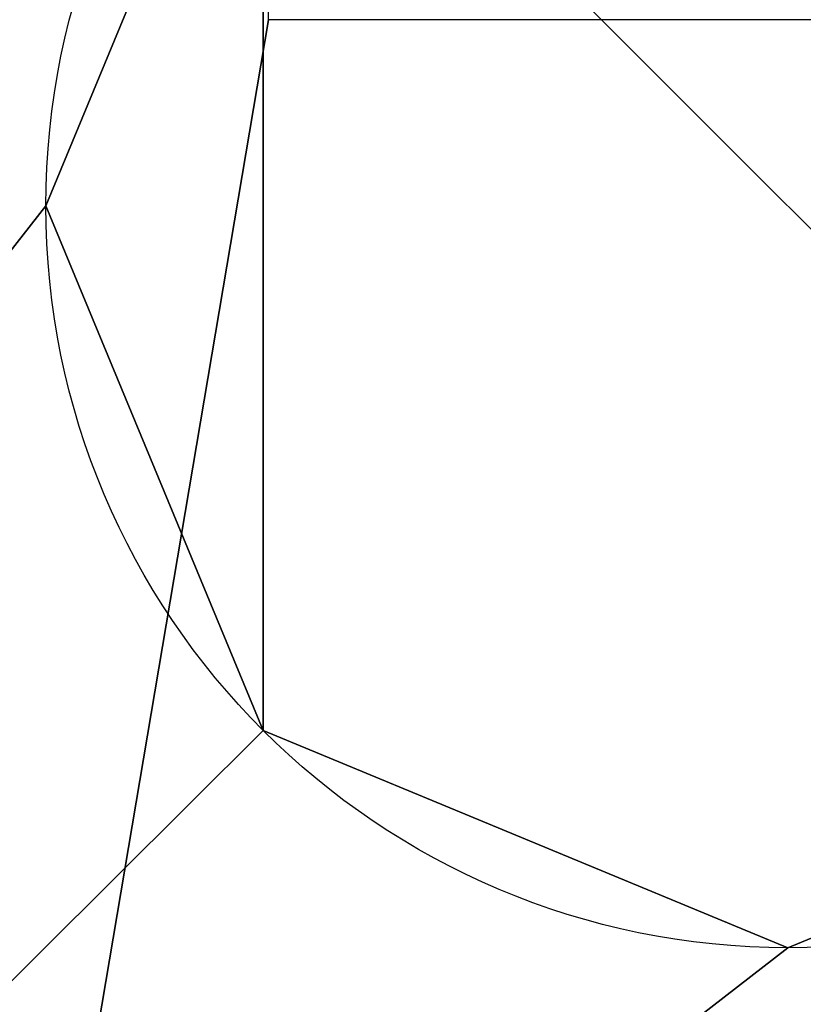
# Model space of a CAD drawing. Extents: x -272 to 272, y -165 to 165.
# Tile 152 of 256: x -167.18 to -161.9, y -75.38 to -68.75. Entities that reach past the tile are written whole.
import ezdxf

# ---------------------------------------------------------------- set-up
doc = ezdxf.new("R2010")
doc.units = 0
doc.header["$MEASUREMENT"] = 0
doc.layers.add('1', color=7, linetype='Continuous')

# ---------------------------------------------------------------- blocks, each defined once
blk = doc.blocks.new('UG_SURFACE_0')
at = {"layer": '1', "color": 253, "linetype": 'Continuous'}
for points in [[(-17.6777, -17.6777, 20.9202), (-25, 0, 20.9202), (-203.0492, 148.0492, 20.9202), (-203.0492, -148.0492, 20.9202)], [(-169.4447, -92.086, 405.1042), (-165.5, -68.7462, 448.8133), (-165.5, 68.7462, 448.8133), (-169.4447, 92.086, 405.1042)], [(-117.1942, -69.2532, 107.1508), (-174.5, -81.5006, 118.1735), (-149.5032, 74.7732, 112.1189)], [(-149.5032, 74.7732, 112.1189), (-174.5, -81.5006, 118.1735), (-174.5, 0, 118.1735)], [(17.6777, -17.6777, 20.9202), (0, -25, 20.9202), (-203.0492, -148.0492, 20.9202), (203.0492, -148.0492, 20.9202)], [(-203.0492, -148.0492, 20.9202), (0, -25, 20.9202), (-17.6777, -17.6777, 20.9202)], [(173.5, -110.3335, 144.1231), (-174.5, -110.3335, 144.1231), (-174.5, -81.5006, 118.1735), (-85.1443, -62.4035, 100.9861)], [(-158.4645, -73.5355, -114.0798), (-165.5355, -66.4645, -114.0798), (-162, -65, -114.0798), (-158.4645, -66.4645, -114.0798)], [(-165.5355, -66.4645, -114.0798), (-167, -70, -114.0798), (-167, -70, -124.0798), (-165.5355, -66.4645, -124.0798)], [(-165.5355, -73.5355, -114.0798), (-167, -70, -114.0798), (-165.5355, -66.4645, -114.0798)], [(-165.5355, -66.4645, -114.0798), (-158.4645, -73.5355, -114.0798), (-162, -75, -114.0798), (-165.5355, -73.5355, -114.0798)], [(-165.5, -68.7462, 448.8133), (-169.4447, -92.086, 405.1042), (168.4447, -92.086, 405.1042), (164.5, -68.7462, 448.8133)], [(-165.5355, -73.5355, -124.0798), (-167, -70, -124.0798), (-167, -70, -114.0798), (-165.5355, -73.5355, -114.0798)], [(-165.5355, -73.5355, -114.0798), (-162, -75, -114.0798), (-162, -75, -124.0798), (-165.5355, -73.5355, -124.0798)], [(-158.4645, -73.5355, -124.0798), (-162, -75, -124.0798), (-162, -75, -114.0798), (-158.4645, -73.5355, -114.0798)]]:
    blk.add_3dface(points, dxfattribs=at)
blk = doc.blocks.new('UG_SURFACE_1')
at = {"layer": '1', "color": 253, "linetype": 'Continuous'}
for points in [[(-165.5355, -66.4645, -124.0798), (-167, -70, -124.0798), (-184.5872, -92.5, -124.0798), (-184.5872, -35, -124.0798)], [(-184.5872, -92.5, -124.0798), (-167, -70, -124.0798), (-165.5355, -73.5355, -124.0798)], [(-165.5355, -73.5355, -124.0798), (-162, -75, -124.0798), (-184.5872, -92.5, -124.0798)], [(-116, -92.5, -124.0798), (-184.5872, -92.5, -124.0798), (-162, -75, -124.0798), (-158.4645, -73.5355, -124.0798)]]:
    blk.add_3dface(points, dxfattribs=at)

msp = doc.modelspace()

# ---------------------------------------------------------------- linework, layer by layer
at = {"layer": '1', "color": 43, "linetype": 'Continuous'}
msp.add_line((-165.5, -68.7462, 448.8133), (-169.4447, -92.086, 405.1042), dxfattribs=at)
for centre in [(-162, -70, -114.0798), (-162, -70, -124.0798)]:
    msp.add_circle(centre, 5, dxfattribs=at)
at = {"layer": '1', "color": 43, "linetype": 'Continuous', "extrusion": (0, -0.668965, -0.743294)}
msp.add_ellipse((-0.5, -818.9895, 781.9136), major_axis=(0, 762.4092, -686.1683), ratio=0.668965, start_param=6.026804, end_param=6.196998, dxfattribs=at)

# ---------------------------------------------------------------- block references
for name in ['UG_SURFACE_0', 'UG_SURFACE_0', 'UG_SURFACE_0', 'UG_SURFACE_0', 'UG_SURFACE_0', 'UG_SURFACE_0', 'UG_SURFACE_0', 'UG_SURFACE_0', 'UG_SURFACE_0', 'UG_SURFACE_0', 'UG_SURFACE_0', 'UG_SURFACE_0', 'UG_SURFACE_0', 'UG_SURFACE_0', 'UG_SURFACE_0', 'UG_SURFACE_0', 'UG_SURFACE_0', 'UG_SURFACE_0', 'UG_SURFACE_0', 'UG_SURFACE_0', 'UG_SURFACE_0', 'UG_SURFACE_0', 'UG_SURFACE_0', 'UG_SURFACE_0', 'UG_SURFACE_0', 'UG_SURFACE_0', 'UG_SURFACE_0', 'UG_SURFACE_0', 'UG_SURFACE_0', 'UG_SURFACE_0', 'UG_SURFACE_0', 'UG_SURFACE_0', 'UG_SURFACE_0', 'UG_SURFACE_0', 'UG_SURFACE_0', 'UG_SURFACE_0', 'UG_SURFACE_0', 'UG_SURFACE_0', 'UG_SURFACE_0', 'UG_SURFACE_0', 'UG_SURFACE_0', 'UG_SURFACE_0', 'UG_SURFACE_0', 'UG_SURFACE_0', 'UG_SURFACE_0', 'UG_SURFACE_0', 'UG_SURFACE_0', 'UG_SURFACE_0', 'UG_SURFACE_0', 'UG_SURFACE_0', 'UG_SURFACE_0', 'UG_SURFACE_0', 'UG_SURFACE_0', 'UG_SURFACE_0', 'UG_SURFACE_0', 'UG_SURFACE_0', 'UG_SURFACE_0', 'UG_SURFACE_0', 'UG_SURFACE_0', 'UG_SURFACE_0', 'UG_SURFACE_0', 'UG_SURFACE_0', 'UG_SURFACE_0', 'UG_SURFACE_0', 'UG_SURFACE_0', 'UG_SURFACE_0', 'UG_SURFACE_0', 'UG_SURFACE_0', 'UG_SURFACE_0', 'UG_SURFACE_0', 'UG_SURFACE_0', 'UG_SURFACE_0', 'UG_SURFACE_0', 'UG_SURFACE_0', 'UG_SURFACE_0', 'UG_SURFACE_0', 'UG_SURFACE_0', 'UG_SURFACE_0', 'UG_SURFACE_0', 'UG_SURFACE_0', 'UG_SURFACE_0', 'UG_SURFACE_0', 'UG_SURFACE_0', 'UG_SURFACE_0', 'UG_SURFACE_0', 'UG_SURFACE_0', 'UG_SURFACE_0', 'UG_SURFACE_0', 'UG_SURFACE_0', 'UG_SURFACE_0', 'UG_SURFACE_0', 'UG_SURFACE_0', 'UG_SURFACE_0', 'UG_SURFACE_0', 'UG_SURFACE_0', 'UG_SURFACE_0', 'UG_SURFACE_0', 'UG_SURFACE_0', 'UG_SURFACE_0', 'UG_SURFACE_1', 'UG_SURFACE_1']:
    msp.add_blockref(name, (0, 0))

doc.saveas('drawing.dxf')
